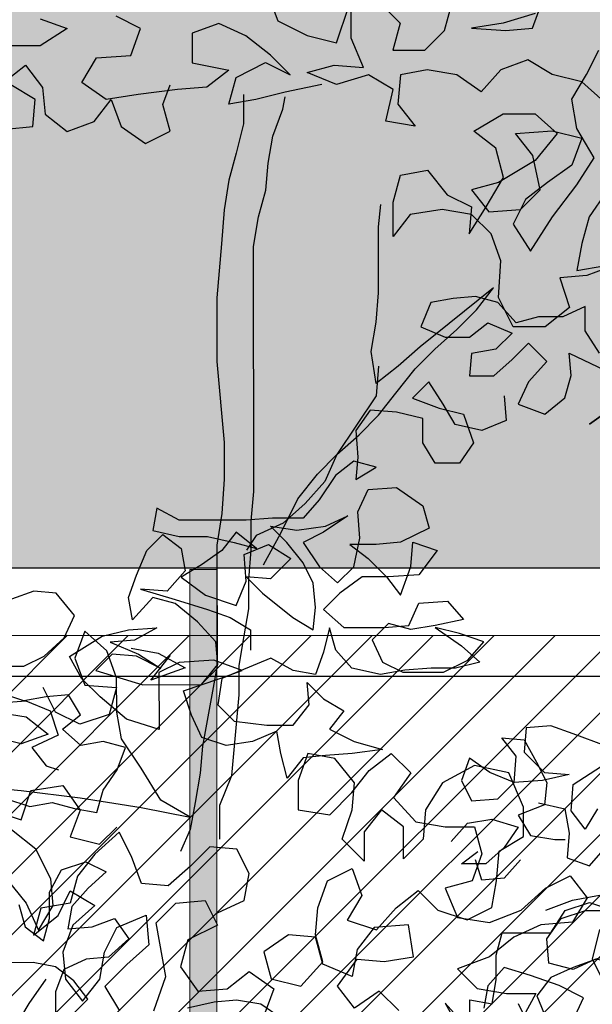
# Model space of a CAD drawing. Header units: centimetres. Extents: x 100159 to 737697, y -50084 to 234864.
# Tile 144 of 165: x 403985 to 404027, y -17532 to -17459. Entities that reach past the tile are written whole.
import ezdxf

# ---------------------------------------------------------------- set-up
doc = ezdxf.new("R2010")
doc.units = ezdxf.units.CM
doc.linetypes.add('CACHEX2', pattern=[19.05, 12.7, -6.35])
doc.layers.get('0').update_dxf_attribs({"lineweight": 5})
for name, color, linetype, lineweight in [('40', 8, 'CACHEX2', 5), ('DDL- MENUISERIES EXT', 8, 'Continuous', 5), ('DDL-HACHURES', 252, 'Continuous', 13), ('DDL-HACHURES POCHAGE', 252, 'Continuous', 5), ('DDL-HACHURES POCHAGE GRIS', 251, 'Continuous', 5), ('DDL-TRAIT EPAIS', 7, 'Continuous', 5)]:
    doc.layers.add(name, color=color, linetype=linetype, lineweight=lineweight)
doc.layers.add('DDL- PAYSAGE', color=63, linetype='Continuous')
doc.layers.add('DDL-TRAIT FIN', color=8, linetype='Continuous')

# ---------------------------------------------------------------- blocks, each defined once
blk = doc.blocks.new('fenetre facade est self')
at = {"layer": 'DDL- MENUISERIES EXT', "lineweight": 5, "true_color": 0x7aafdf}
h = blk.add_hatch(dxfattribs=at)
h.set_pattern_fill('ANSI31', color=143, angle=-1e-14)
h.paths.add_polyline_path([(-2052.073, 3), (-2188.079, 3), (-2188.079, -349), (-2052.073, -349)])
h.paths.add_polyline_path([(-1962.073, 3), (-2042.073, 3), (-2042.073, -349), (-1962.073, -349)])
h.paths.add_polyline_path([(-1772.073, 3.142), (-1952.073, 3.142), (-1952.073, -349), (-1772.073, -349)])
h.paths.add_polyline_path([(-1682.073, 3.116), (-1762.073, 3.116), (-1762.073, -349), (-1682.073, -349)])
h.paths.add_polyline_path([(-1557.454, 3.116), (-1672.073, 3.116), (-1672.073, -349), (-1557.454, -349)])
h.paths.add_polyline_path([(-1455.454, 3), (-1547.454, 3), (-1547.454, -349), (-1455.454, -349)])
h.paths.add_polyline_path([(-1122.044, 3), (-1355.594, 3), (-1355.594, -349), (-1122.044, -349)])
h.paths.add_polyline_path([(-948.044, 3.142), (-1112.044, 3.142), (-1112.044, -349), (-948.044, -349)])
h.paths.add_polyline_path([(-747.044, 3.142), (-938.044, 3.142), (-938.044, -349), (-747.044, -349)])
h.paths.add_polyline_path([(-557.044, 3.213), (-737.044, 3.213), (-737.044, -349), (-557.044, -349)])
h.paths.add_polyline_path([(-467.044, 3.142), (-547.044, 3.142), (-547.044, -349), (-467.044, -349)])
h.paths.add_polyline_path([(-277.044, 3.142), (-457.044, 3.142), (-457.044, -349), (-277.044, -349)])
h.paths.add_polyline_path([(-64.589, 3.142), (-267.044, 3.142), (-267.044, -349), (-64.589, -349)])
at = {"linetype": 'Continuous'}
for points in [[(-1767.073, 8.142), (-1767.073, -353.858), (-1957.073, -353.858), (-1957.073, 8.142)], [(-1772.073, 3.142), (-1772.073, -348.858), (-1952.073, -348.858), (-1952.073, 3.142)]]:
    blk.add_lwpolyline(points, close=True, dxfattribs=at)
blk = doc.blocks.new('A$C640D435A')
for points in [[(3073.88, 5349.99), (3088.32, 5372.63), (3088.34, 5397.34), (3110.98, 5387.02), (3135.69, 5387), (3158.34, 5380.8), (3176.9, 5401.38), (3199.55, 5407.53), (3222.2, 5405.45), (3244.85, 5401.31), (3255.13, 5376.59), (3230.41, 5366.32), (3205.69, 5366.34), (3187.17, 5380.77), (3162.45, 5370.5), (3178.91, 5354.01), (3203.62, 5349.87), (3205.66, 5327.21), (3180.95, 5327.24), (3162.43, 5343.73), (3145.97, 5360.22), (3127.42, 5341.7), (3145.93, 5321.09), (3156.21, 5298.43), (3129.43, 5288.16), (3108.85, 5304.65), (3102.69, 5327.31), (3104.77, 5349.96), (3061.51, 5329.4)], [(3061.47, 5294.4), (3084.11, 5277.9), (3061.47, 5294.4)], [(3170.63, 5306.65), (3168.55, 5281.94), (3193.25, 5271.62), (3220.03, 5277.78), (3232.4, 5298.36), (3246.84, 5321), (3263.3, 5304.51), (3236.52, 5294.24), (3211.8, 5288.08), (3201.48, 5259.26), (3215.87, 5238.65), (3240.59, 5238.63), (3252.96, 5259.21), (3252.98, 5283.92), (3279.76, 5290.08), (3306.53, 5292.11), (3320.93, 5271.51), (3318.85, 5244.74), (3320.89, 5222.08), (3300.3, 5234.46), (3322.96, 5240.61), (3341.48, 5226.18), (3357.94, 5201.45), (3374.39, 5182.9), (3405.28, 5182.88), (3432.05, 5180.79), (3500.01, 5180.73), (3522.68, 5193.06), (3526.77, 5170.41), (3500, 5164.25), (3471.17, 5164.28), (3444.39, 5158.13), (3421.73, 5151.97), (3442.34, 5168.43), (3456.74, 5149.88), (3477.32, 5135.44), (3497.9, 5123.07), (3473.17, 5104.56), (3442.27, 5094.29), (3432, 5119.01), (3434.08, 5145.78), (3409.38, 5156.1), (3386.71, 5141.71), (3407.29, 5121.09), (3432, 5123.13), (3415.51, 5106.67), (3384.6, 5081.99), (3363.99, 5069.65), (3361.95, 5092.3), (3364.04, 5117.01), (3374.35, 5137.6), (3390.85, 5158.18), (3407.34, 5174.64), (3380.56, 5170.54), (3351.73, 5174.69), (3329.09, 5185), (3353.79, 5168.51), (3374.37, 5158.19), (3357.87, 5133.49), (3339.32, 5117.04), (3322.86, 5133.53), (3316.71, 5162.36), (3318.8, 5189.13), (3308.52, 5211.8), (3279.69, 5213.88), (3252.9, 5195.37), (3246.7, 5172.72), (3275.52, 5158.28), (3300.23, 5156.2), (3327, 5156.18), (3308.46, 5141.78), (3289.91, 5123.26), (3275.47, 5104.74), (3265.2, 5133.58), (3263.17, 5158.29), (3238.45, 5150.08), (3256.96, 5125.35), (3287.85, 5123.26), (3314.62, 5123.24), (3337.26, 5106.74), (3353.72, 5090.25), (3333.1, 5071.74), (3291.92, 5071.77), (3267.21, 5073.86), (3256.93, 5096.52), (3228.1, 5098.6), (3211.61, 5080.08), (3240.44, 5073.88), (3265.14, 5069.74), (3287.8, 5075.9), (3304.26, 5059.41), (3293.94, 5036.76), (3273.34, 5026.48), (3232.15, 5026.52), (3207.45, 5038.9), (3191, 5057.45), (3215.72, 5065.67), (3240.43, 5071.82), (3213.64, 5053.31), (3195.1, 5036.85), (3219.8, 5030.65), (3244.51, 5030.63), (3271.28, 5028.55), (3295.99, 5024.4), (3324.83, 5030.56), (3341.32, 5049.08), (3347.52, 5071.72), (3353.68, 5047), (3361.89, 5024.34), (3384.55, 5028.44), (3407.21, 5040.78), (3456.62, 5020.14), (3460.71, 4993.36), (3444.22, 4976.9), (3411.27, 4972.82), (3384.5, 4972.84), (3368.04, 4993.45), (3370.12, 5016.1), (3353.63, 4999.64), (3333.03, 4987.3), (3347.43, 4968.75), (3322.7, 4956.42), (3293.86, 4948.21), (3324.75, 4944.06), (3351.52, 4941.98), (3374.17, 4939.9), (3390.63, 4919.29), (3396.83, 4944), (3400.97, 4966.65), (3425.67, 4956.33), (3452.44, 4952.18), (3477.16, 4960.4), (3487.48, 4983.04), (3495.74, 5007.75), (3458.68, 5020.14), (3436.03, 5028.4), (3464.87, 5038.67), (3499.88, 5036.57), (3520.46, 5026.26), (3520.41, 4968.6), (3553.37, 4978.86), (3580.16, 5001.49), (3598.71, 5020.01), (3611.09, 5042.65), (3578.16, 5063.27), (3551.39, 5069.48), (3522.57, 5071.56), (3545.21, 5059.19), (3569.92, 5057.1), (3541.08, 5044.77), (3518.41, 5030.38), (3543.13, 5042.71), (3567.85, 5044.75), (3584.31, 5028.26), (3536.93, 5013.89), (3477.21, 5013.94), (3460.75, 5034.55), (3462.83, 5057.2), (3481.38, 5077.78), (3504.05, 5096.29), (3526.71, 5102.45), (3547.29, 5079.78), (3551.42, 5102.43), (3543.21, 5125.09), (3532.93, 5149.81), (3516.47, 5166.3), (3497.93, 5151.9), (3493.79, 5129.25), (3512.3, 5108.64), (3539.08, 5110.68), (3504.06, 5100.41), (3471.1, 5090.14), (3448.44, 5081.93), (3427.83, 5069.59), (3427.81, 5049)], [(608.84, 4898.68), (584.12, 4890.46), (561.47, 4894.6), (538.82, 4888.45), (516.16, 4884.35), (510, 4907.01), (495.6, 4927.61), (487.39, 4950.27), (510.05, 4956.43), (532.7, 4952.29), (551.24, 4968.75), (532.72, 4983.18), (545.1, 5003.77), (567.75, 5001.69), (590.4, 4997.55), (615.12, 5005.76)], [(617.2, 5032.53), (590.43, 5032.56), (569.85, 5042.87), (549.27, 5061.42), (538.99, 5084.09), (557.55, 5106.72), (580.2, 5108.76), (602.85, 5100.5)], [(615.11, 4995.46), (588.34, 4997.55), (563.62, 4987.27), (555.36, 4962.57), (582.12, 4950.19), (567.69, 4931.67), (555.33, 4927.56)], [(3135.65, 4894.09), (3108.87, 4887.94), (3104.73, 4863.23), (3106.76, 4838.52), (3084.1, 4830.3), (3067.65, 4848.85)], [(3075.92, 4887.97), (3088.26, 4867.36), (3102.69, 4885.88), (3100.65, 4912.66), (3071.84, 4931.22)], [(3067.74, 4951.82), (3100.7, 4964.14), (3123.36, 4972.36), (3148.07, 4970.28), (3150.11, 4945.56), (3129.5, 4924.99), (3104.78, 4922.95), (3131.55, 4916.75), (3160.38, 4914.66), (3185.1, 4924.94), (3205.71, 4939.33), (3213.92, 4916.67), (3203.61, 4896.09), (3176.84, 4898.17), (3160.38, 4914.66), (3158.34, 4941.44), (3172.77, 4959.96), (3150.12, 4957.92), (3137.74, 4935.28), (3127.43, 4914.69), (3129.47, 4892.04), (3156.23, 4881.72), (3143.85, 4861.13), (3119.14, 4857.04), (3108.84, 4857.05)], [(3224.16, 4854.88), (3207.7, 4873.43), (3183, 4877.57), (3156.22, 4869.36), (3170.61, 4848.75), (3189.13, 4832.26), (3213.84, 4832.24), (3197.38, 4844.61)], [(595.27, 4791.12), (589.08, 4768.48), (570.53, 4754.08), (564.37, 4776.74), (564.39, 4803.51), (552.06, 4826.17), (527.35, 4834.43), (506.75, 4824.16), (525.27, 4807.66), (541.73, 4789.11), (545.83, 4766.46), (521.12, 4768.54), (498.47, 4776.8), (484.04, 4756.22), (504.61, 4737.66), (527.26, 4735.58), (549.91, 4725.27), (558.12, 4702.61), (558.1, 4677.89)], [(424.25, 4686.25), (397.49, 4692.46), (374.83, 4694.54), (350.12, 4690.44), (329.51, 4676.04)], [(3154.13, 4836.41), (3170.58, 4817.86), (3193.24, 4815.78), (3199.43, 4836.37)], [(3205.46, 4669.56), (3205.48, 4694.27), (3182.82, 4690.17), (3178.73, 4714.89), (3178.75, 4739.6), (3172.59, 4762.26), (3123.17, 4762.3), (3108.77, 4784.97), (3084.07, 4793.23), (3059.35, 4785.02)], [(3046.9, 4686.18), (3044.87, 4710.89), (3055.18, 4731.48), (3077.84, 4735.57), (3100.48, 4725.26), (3125.2, 4731.41), (3127.28, 4756.12), (3112.88, 4776.73), (3088.18, 4784.99), (3063.47, 4785.01), (3053.15, 4760.31), (3071.66, 4737.64), (3100.48, 4727.32), (3123.13, 4717), (3137.53, 4698.45), (3127.21, 4673.75)], [(3100.43, 4673.77), (3090.16, 4696.43), (3114.88, 4708.77), (3143.72, 4719.04), (3170.5, 4727.25), (3186.96, 4708.7), (3191.06, 4686.05)], [(3145.74, 4669.61), (3156.05, 4690.2)], [(1722.61, 4549.41), (1737.01, 4528.81), (1743.16, 4506.15), (1747.26, 4483.49), (1724.61, 4487.63)], [(1716.37, 4487.64), (1739.02, 4479.38), (1761.67, 4477.3), (1753.41, 4452.59), (1773.99, 4436.1), (1800.76, 4436.08), (1813.14, 4460.78), (1811.11, 4491.67), (1819.37, 4514.31), (1835.86, 4530.77), (1860.57, 4534.87), (1887.34, 4530.73), (1901.74, 4512.18), (1901.77, 4541.01), (1895.61, 4563.67), (1872.96, 4567.81), (1856.47, 4547.23), (1835.86, 4536.95), (1837.9, 4514.3), (1823.51, 4536.96), (1809.11, 4561.69), (1815.31, 4586.4), (1833.86, 4600.79), (1809.16, 4615.23), (1782.39, 4615.26), (1763.84, 4598.8), (1782.35, 4576.13), (1813.23, 4557.57), (1835.88, 4551.37), (1821.44, 4532.85), (1794.67, 4534.93), (1778.21, 4551.42), (1784.42, 4580.25), (1798.85, 4598.77), (1767.96, 4600.86), (1743.24, 4594.7), (1751.46, 4572.04), (1772.04, 4557.6), (1790.56, 4543.17), (1800.84, 4522.57), (1786.4, 4499.93), (1767.9, 4528.78), (1747.33, 4555.57), (1732.93, 4578.23), (1747.37, 4602.93), (1751.51, 4627.64), (1739.17, 4648.25), (1728.9, 4668.85)], [(1724.74, 4625.61), (1743.29, 4642.06), (1768.01, 4648.22), (1788.61, 4660.56), (1811.26, 4652.3), (1827.71, 4633.75), (1848.32, 4648.15), (1873.04, 4652.24), (1895.69, 4648.1), (1897.72, 4623.39), (1883.29, 4604.87), (1908.01, 4608.96), (1901.85, 4635.74), (1922.46, 4648.08), (1949.22, 4639.82), (1973.94, 4650.09), (1951.3, 4656.29), (1926.58, 4654.25), (1936.9, 4678.96), (1936.92, 4703.67)], [(1914.28, 4709.87), (1895.73, 4691.35), (1901.88, 4668.69), (1875.11, 4668.72), (1858.65, 4685.21), (1852.49, 4707.86)], [(1782.47, 4699.69), (1809.23, 4691.43), (1836, 4687.29), (1807.17, 4685.25), (1784.52, 4687.33), (1768.08, 4732.65)], [(1961.58, 4639.81), (1992.46, 4633.6), (2017.17, 4627.4), (2039.82, 4623.26), (2033.66, 4645.92), (2008.96, 4658.3), (1988.36, 4648.02), (2004.85, 4664.48), (2025.46, 4680.93), (2048.12, 4691.21), (2070.76, 4682.95), (2070.74, 4658.24), (2039.84, 4652.09), (2058.37, 4637.66), (2083.08, 4635.58), (2116.02, 4631.43), (2142.79, 4627.28), (2163.4, 4641.68), (2151.06, 4662.29), (2122.23, 4664.37), (2114.01, 4687.03), (2134.62, 4697.31)], [(2006.95, 4715.96), (1998.69, 4693.32), (1973.97, 4680.98), (1949.25, 4674.83), (1938.98, 4705.73)], [(2198.45, 4695.19), (2175.79, 4686.97), (2198.43, 4672.54), (2249.92, 4672.49)], [(2227.2, 4602.49), (2204.55, 4604.57), (2202.51, 4627.23), (2223.12, 4639.57)], [(2229.3, 4641.62), (2210.77, 4656.05), (2196.34, 4637.53), (2194.26, 4614.88), (2175.71, 4600.48), (2153.07, 4608.74), (2138.67, 4627.29), (2130.41, 4604.64), (2109.81, 4590.25), (2089.22, 4600.56), (2095.42, 4623.21), (2089.26, 4639.69)], [(3611.03, 4676.49), (3592.51, 4695.04), (3606.94, 4713.56), (3625.49, 4727.96), (3648.15, 4732.06), (3672.86, 4732.04)], [(2047.49, 4005.44), (2047.52, 4034.28), (2037.24, 4059), (2031.13, 4126.96), (2031.15, 4151.67), (2027.05, 4176.39), (2022.95, 4199.05), (2022.98, 4223.76), (2020.94, 4248.47), (2020.96, 4273.19), (2018.93, 4297.9), (2019.12, 4503.84), (2015.02, 4528.55), (2008.86, 4551.21), (2006.82, 4573.86), (2002.73, 4596.52), (1994.51, 4619.18), (1992.46, 4629.48)], [(2027.47, 4631.51), (2027.45, 4606.8), (2033.6, 4582.08), (2039.76, 4559.42), (2043.86, 4534.7), (2045.89, 4505.87), (2049.97, 4460.56), (2049.92, 4407.02), (2043.68, 4339.06), (2043.65, 4308.17), (2045.68, 4279.34), (2049.78, 4252.57), (2049.68, 4151.66), (2061.98, 4083.69), (2064.02, 4061.03), (2068.11, 4036.32), (2072.21, 4013.66), (2080.43, 3995.12)], [(2010.63, 4236.13), (1996.24, 4262.91), (1981.85, 4291.76), (1965.4, 4312.36), (1948.94, 4328.85), (1930.42, 4345.35), (1913.96, 4361.84), (1899.56, 4380.38), (1883.1, 4400.99), (1866.64, 4417.48), (1848.12, 4433.97), (1831.66, 4450.46), (1817.27, 4469.01), (1879, 4419.53), (1897.52, 4403.04), (1916.04, 4388.61), (1920.18, 4415.37), (1916.09, 4440.09), (1914.05, 4464.8), (1914.1, 4520.41), (1912.06, 4538.94)], [(1914, 4403.02), (1916.03, 4378.31), (1948.94, 4328.85), (1959.21, 4306.19), (1975.67, 4287.64), (1994.19, 4271.15), (2016.83, 4260.83), (2025.06, 4248.47)], [(2354.38, 4054.59), (2300.84, 4054.64), (2259.65, 4050.56), (2214.34, 4046.48), (2164.91, 4040.35), (2113.41, 4032.16), (2072.22, 4023.96), (2096.94, 4038.35), (2113.44, 4065.11), (2129.94, 4089.8), (2134.08, 4112.45), (2134.11, 4141.28), (2142.37, 4163.93), (2160.91, 4180.39), (2169.13, 4157.73), (2160.87, 4135.08), (2134.1, 4133.05), (2140.26, 4110.39), (2164.96, 4102.13), (2185.56, 4112.4), (2195.88, 4132.99)], [(2121.77, 4166.01), (2099.12, 4161.91), (2076.45, 4149.57), (2105.27, 4139.25), (2090.88, 4157.8), (2088.82, 4159.86)], [(2234.99, 4112.36), (2210.27, 4108.26), (2191.73, 4093.86), (2214.37, 4085.61), (2239.09, 4091.76)], [(2049.49, 3943.66), (2026.85, 3953.98), (2022.75, 3976.64), (2033.07, 3997.22), (2055.72, 3999.26), (2072.18, 3982.77), (2090.7, 3966.28), (2113.36, 3968.32), (2121.61, 3990.96), (2131.93, 4011.55), (2152.51, 3992.99), (2166.9, 3974.44), (2173.06, 3951.79), (2197.77, 3947.64), (2203.93, 3924.99), (2183.35, 3941.48), (2173.07, 3962.08), (2152.47, 3949.75), (2170.99, 3933.25), (2179.2, 3910.59), (2177.12, 3887.94), (2162.69, 3869.42), (2148.29, 3887.97), (2144.19, 3910.63), (2133.92, 3931.23), (2109.21, 3941.55), (2107.13, 3916.84), (2125.65, 3900.35), (2144.17, 3881.79), (2131.79, 3861.21)], [(2102.96, 3861.24), (2092.69, 3890.08), (2100.97, 3935.38), (2084.51, 3951.87), (2059.8, 3953.95), (2049.48, 3933.36), (2074.18, 3920.99), (2080.34, 3898.33), (2065.91, 3877.75), (2041.2, 3879.83), (2022.68, 3894.26), (2002.07, 3879.86), (2010.29, 3857.2)], [(1897.02, 3861.43), (1913.51, 3877.89), (1934.1, 3863.45), (1948.53, 3881.97), (1932.07, 3904.64), (1909.42, 3902.6), (1884.71, 3906.74), (1888.85, 3933.51), (1917.68, 3931.43), (1932.08, 3912.88), (1936.18, 3890.22), (1960.9, 3900.5), (1967.1, 3923.14), (1989.75, 3925.18), (2010.33, 3910.75), (2004.14, 3888.1), (1979.42, 3881.94), (1960.9, 3902.56), (1967.1, 3925.2), (1965.06, 3947.86), (1956.85, 3970.52), (1936.26, 3980.83), (1928, 3958.19), (1940.34, 3937.58), (1915.62, 3929.37), (1899.16, 3947.92), (1880.64, 3962.35), (1864.15, 3945.89), (1839.43, 3937.68), (1818.85, 3947.99), (1814.75, 3970.65), (1812.71, 3995.36), (1792.13, 4007.74), (1792.15, 4032.45), (1804.54, 4061.27), (1833.37, 4067.42), (1860.13, 4052.98), (1874.53, 4030.31), (1876.56, 4005.6), (1893.02, 3989.11), (1893.05, 4015.88), (1911.59, 4030.28), (1925.99, 4011.73), (1925.97, 3987.02), (1944.52, 4005.54), (1936.31, 4030.26), (1934.27, 4052.91), (1950.76, 4073.49), (1973.42, 4077.59), (1981.64, 4054.93), (1981.61, 4030.22), (1954.84, 4026.12), (1936.32, 4044.67), (1921.92, 4063.22), (1903.4, 4077.65), (1886.91, 4061.19), (1901.31, 4040.59), (1882.75, 4020.01), (1858.04, 4015.91), (1833.33, 4015.94), (1827.13, 3993.29), (1835.34, 3970.63), (1857.99, 3964.43), (1847.67, 3939.73), (1820.9, 3935.63), (1794.13, 3945.95), (1773.56, 3964.51), (1752.97, 3974.82), (1738.54, 3956.3), (1750.88, 3935.7), (1777.65, 3933.61), (1800.29, 3923.3), (1820.87, 3906.8), (1847.63, 3896.48), (1831.14, 3880.02), (1806.43, 3875.93), (1781.71, 3875.95), (1794.05, 3853.28)], [(1841.41, 3849.12), (1857.9, 3867.64), (1845.53, 3845)], [(2193.6, 3887.93), (2207.99, 3867.32), (2220.33, 3846.72)], [(2226.62, 3972.33), (2210.13, 3951.75), (2199.81, 3929.11), (2187.48, 3949.71), (2189.56, 3972.36), (2201.93, 3997.07), (2222.54, 4013.52)], [(2239.03, 4029.98), (2214.31, 4021.77), (2206.1, 4046.49), (2179.33, 4050.63), (2164.9, 4030.05), (2173.11, 4007.39), (2148.39, 4001.23), (2133.99, 4015.66)], [(1773.54, 3945.97), (1750.9, 3954.23), (1728.25, 3958.37)], [(1728.22, 3929.54), (1734.38, 3904.82), (1724.06, 3884.24)]]:
    blk.add_lwpolyline(points)
blk = doc.blocks.new('veget facade ouest self')
at = {"layer": 'DDL- PAYSAGE', "rotation": 270}
for p, xscale, yscale, zscale in [((-10.696, -387.727), -0.07261483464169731, 0.07261483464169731, 0.07261483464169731), ((-8.842, -538.625), -0.08759222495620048, 0.08759222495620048, 0.08759222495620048), ((-10.696, -610.447), -0.07261483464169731, 0.07261483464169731, 0.07261483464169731)]:
    blk.add_blockref('A$C640D435A', p, dxfattribs=dict(at, xscale=xscale, yscale=yscale, zscale=zscale))
blk = doc.blocks.new('*U184')
h = blk.add_hatch(color=256)
h.dxf.hatch_style = 1
h.paths.add_polyline_path([(-180.929, 0.997), (-180.929, -1.003), (180.929, -0.997), (180.929, 1.003)])
at = {"layer": 'DDL-TRAIT EPAIS'}
blk.add_lwpolyline([(-180.929, 0.997), (-180.929, -1.003), (180.929, -0.997), (180.929, 1.003)], close=True, dxfattribs=at)
blk = doc.blocks.new('*U185')
at = {"color": 0, "linetype": 'ByBlock', "lineweight": -2, "transparency": 16777216}
blk.add_blockref('*U184', (0, -360), dxfattribs=at)

msp = doc.modelspace()

# ---------------------------------------------------------------- hatches: boundary and pattern name
at = {"layer": 'DDL-HACHURES'}
h = msp.add_hatch(dxfattribs=at)
h.set_pattern_fill('ANSI31', color=256, scale=5, angle=180)
h.set_pattern_definition([(315, (487101.846, -21236.112), (11.2253202, 11.2253202), [])])
edge = h.paths.add_edge_path()
edge.add_line((428241.223, -20411.342), (430732.326, -20411.377))
edge.add_line((430732.326, -20411.377), (430732.469, -20542.781))
edge.add_line((430732.469, -20542.781), (430771.842, -20569.512))
edge.add_line((430771.842, -20569.512), (430771.842, -20447.377))
edge.add_line((430771.842, -20447.377), (431572.594, -20447.377))
edge.add_line((431572.594, -20447.377), (431572.594, -20557.358))
edge.add_line((431572.594, -20557.358), (431592.594, -20570.936))
edge.add_line((431592.594, -20570.936), (431592.594, -20447.377))
edge.add_line((431592.594, -20447.377), (431852.489, -20447.377))
edge.add_line((431852.489, -20447.377), (431852.489, -20557.286))
edge.add_line((431852.489, -20557.286), (431872.594, -20570.512))
edge.add_line((431872.594, -20570.512), (431872.594, -20447.377))
edge.add_line((431872.594, -20447.377), (432672.944, -20447.377))
edge.add_line((432672.944, -20447.377), (432672.944, -20556.215))
edge.add_line((432672.944, -20556.215), (432712.53, -20583.09))
edge.add_line((432712.53, -20583.09), (432712.53, -20413.377))
edge.add_line((432712.53, -20413.377), (432730.53, -20413.377))
edge.add_line((432730.53, -20413.377), (432730.53, -20431.377))
edge.add_line((432730.53, -20431.377), (432952.464, -20432.308))
edge.add_line((432952.464, -20432.308), (432952.464, -20471.377))
edge.add_line((432952.464, -20471.377), (432972.464, -20471.377))
edge.add_line((432972.464, -20471.377), (432972.464, -20431.377))
edge.add_line((432972.464, -20431.377), (433251.467, -20430.076))
edge.add_line((433251.467, -20430.076), (433251.467, -20605.165))
edge.add_line((433251.467, -20605.165), (433271.467, -20596.83))
edge.add_line((433271.467, -20596.83), (433271.467, -20431.377))
edge.add_line((433271.467, -20431.377), (433772.53, -20431.377))
edge.add_line((433772.53, -20431.377), (433772.53, -20596.83))
edge.add_line((433772.53, -20596.83), (433792.53, -20603.864))
edge.add_line((433792.53, -20603.864), (433792.53, -20431.377))
edge.add_line((433792.53, -20431.377), (433812.532, -20431.377))
edge.add_line((433812.532, -20431.377), (433812.532, -20471.377))
edge.add_line((433812.532, -20471.377), (433832.532, -20471.377))
edge.add_line((433832.532, -20471.377), (433832.532, -20411.377))
edge.add_line((433832.532, -20411.377), (434044.531, -20411.377))
edge.add_line((434044.531, -20411.377), (434044.531, -20426.377))
edge.add_line((434044.531, -20426.377), (435404.807, -20480.764))
edge.add_line((435404.807, -20480.764), (435404.807, -20469.769))
edge.add_line((435404.807, -20469.769), (435547.248, -20477.825))
edge.add_line((435547.248, -20477.825), (435546.926, -20489.675))
edge.add_line((435546.926, -20489.675), (437193.368, -20551.115))
edge.add_line((437193.368, -20551.115), (437732.1, -20616.411))
edge.add_line((437732.1, -20616.411), (437732.1, -20631.411))
edge.add_line((437732.1, -20631.411), (438339.416, -20630.913))
edge.add_line((438339.416, -20630.913), (438339.416, -20615.913))
edge.add_line((438339.416, -20615.913), (438805.023, -20610.193))
edge.add_line((438805.023, -20610.193), (438811.747, -21068.427))
edge.add_line((438811.747, -21068.427), (421995.953, -21014.17))
edge.add_line((421995.953, -21014.17), (423667.654, -20634.342))
edge.add_arc((423727.96, -20641.842), 60.77, 172.91073, 187.08927)
edge.add_arc((424337.298, -76079283.802), 76058634.463, 89.99949554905, 90.00050445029, ccw=False)
edge.add_line((425006.944, -20649.342), (425006.944, -20612.039))
edge.add_line((425006.944, -20612.039), (425953.543, -20512.039))
edge.add_line((425953.543, -20512.039), (428241.223, -20411.342))
at = {"layer": 'DDL-HACHURES POCHAGE'}
h = msp.add_hatch(dxfattribs=at)
h.set_pattern_fill('DOTS', color=256, scale=5, angle=270)
h.set_pattern_definition([(180, (437168.533, -66134.466), (-3.96875, -7.9375), [0, -7.9375])])
h.paths.add_polyline_path([(405971.233, -17499.587), (405971.233, -17123.587), (403518.421, -17123.587), (403518.421, -17499.587)])

# ---------------------------------------------------------------- linework, layer by layer
at = {"layer": '40', "linetype": 'Continuous'}
msp.add_lwpolyline([(405675.234, -17499.587), (403637.204, -17499.587)], dxfattribs=at)
msp.add_lwpolyline([(403637.204, -17861.587), (403637.204, -17499.587), (405675.234, -17499.587), (405675.234, -17861.587)], close=True, dxfattribs=at)
at = {"layer": 'DDL-TRAIT FIN'}
msp.add_lwpolyline([(405871.251, -17499.587), (405871.251, -17507.587), (401348.523, -17507.587), (401348.523, -17499.587)], close=True, dxfattribs=at)

# ---------------------------------------------------------------- block references
at = {"rotation": 90}
msp.add_blockref('*U185', (403638.256, -17680.658), dxfattribs=at)
at = {"layer": 'DDL-HACHURES', "color": 254}
msp.add_blockref('fenetre facade est self', (405871.251, -17507.729), dxfattribs=at)
at = {"layer": 'DDL-HACHURES POCHAGE GRIS', "rotation": 90}
msp.add_blockref('veget facade ouest self', (403640.179, -17861.587), dxfattribs=at)

doc.saveas('drawing.dxf')
